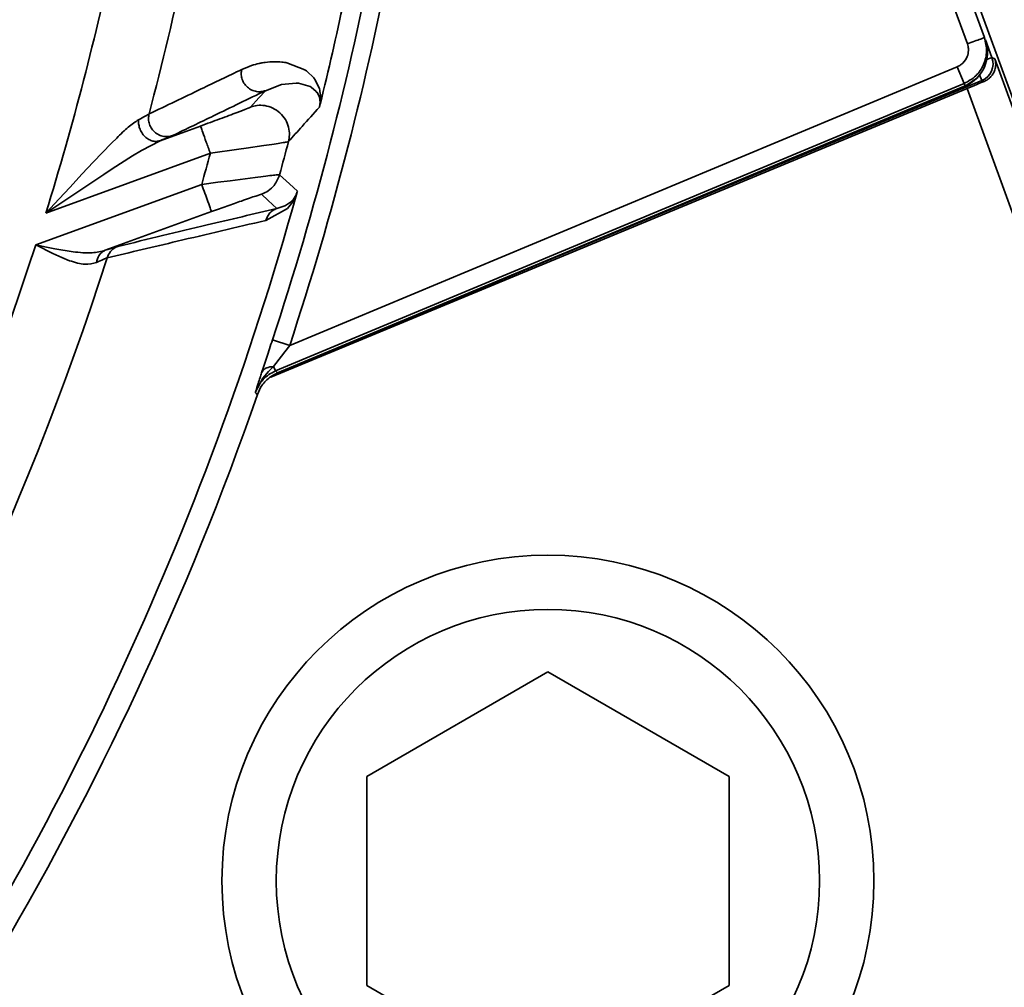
# Model space of a CAD drawing. Header units: millimetres. Extents: x -10540 to 6039, y -7467 to 6433.
# Tile 26 of 236: x -4421 to -4394, y -1960 to -1933. Entities that reach past the tile are written whole.
import ezdxf

# ---------------------------------------------------------------- set-up
doc = ezdxf.new("R2010")
doc.units = ezdxf.units.MM
doc.header["$LTSCALE"] = 8

msp = doc.modelspace()

# ---------------------------------------------------------------- linework, layer by layer
at = {"linetype": 'Continuous', "lineweight": 35}
for p, q in [((-4400.269, -1917.971), (-4393.366, -1936.936)), ((-4400.276, -1918.42), (-4394.679, -1933.798)), ((-4395.149, -1933.969), (-4400.746, -1918.591)), ((-4394.679, -1933.798), (-4394.654, -1933.866)), ((-4394.646, -1933.863), (-4394.469, -1934.35)), ((-4413.933, -1934.494), (-4413.443, -1934.684)), ((-4394.469, -1934.35), (-4394.613, -1934.403)), ((-4394.469, -1934.35), (-4394.392, -1934.384)), ((-4394.392, -1934.384), (-4390.49, -1945.104)), ((-4413.858, -1942.3), (-4395.426, -1934.602)), ((-4413.384, -1934.726), (-4413.194, -1934.912)), ((-4395.426, -1934.602), (-4395.233, -1935.063)), ((-4394.747, -1934.983), (-4394.811, -1934.83)), ((-4414.087, -1935.094), (-4414.529, -1935.264)), ((-4395.233, -1935.063), (-4414.248, -1943.005)), ((-4414.08, -1935.093), (-4414.087, -1935.094)), ((-4413.675, -1935.054), (-4414.08, -1935.093)), ((-4413.611, -1935.059), (-4413.675, -1935.054)), ((-4413.295, -1935.149), (-4413.611, -1935.058)), ((-4413.194, -1934.912), (-4413.144, -1934.981)), ((-4413.144, -1934.981), (-4413.036, -1935.215)), ((-4394.747, -1934.983), (-4407.444, -1940.248)), ((-4395.208, -1935.131), (-4395.233, -1935.063)), ((-4395.206, -1935.137), (-4394.859, -1934.895)), ((-4394.689, -1935.009), (-4394.747, -1934.983)), ((-4395.158, -1935.201), (-4414.379, -1943.172)), ((-4395.208, -1935.131), (-4414.191, -1943.06)), ((-4395.206, -1935.137), (-4414.186, -1943.064)), ((-4413.269, -1935.163), (-4413.295, -1935.149)), ((-4413.126, -1935.283), (-4413.269, -1935.164)), ((-4413.104, -1935.311), (-4413.126, -1935.282)), ((-4413.053, -1935.399), (-4413.103, -1935.31)), ((-4391.43, -1945.446), (-4395.158, -1935.201)), ((-4413.038, -1935.446), (-4413.054, -1935.401)), ((-4413.025, -1935.507), (-4413.038, -1935.446)), ((-4417.437, -1936.646), (-4416.321, -1936.24)), ((-4419.28, -1937.236), (-4418.775, -1936.713)), ((-4418.775, -1936.713), (-4418.634, -1936.572)), ((-4417.437, -1936.646), (-4417.951, -1936.914)), ((-4416.047, -1936.992), (-4420.59, -1938.645)), ((-4417.951, -1936.914), (-4418.194, -1937.062)), ((-4415.263, -1936.883), (-4416.047, -1936.992)), ((-4415.062, -1936.854), (-4415.263, -1936.883)), ((-4414.572, -1936.782), (-4415.062, -1936.854)), ((-4419.583, -1937.559), (-4419.28, -1937.236)), ((-4418.194, -1937.062), (-4418.762, -1937.426)), ((-4418.987, -1937.574), (-4420.59, -1938.645)), ((-4419.931, -1937.934), (-4419.583, -1937.559)), ((-4418.762, -1937.426), (-4418.987, -1937.574)), ((-4416.287, -1937.854), (-4415.84, -1937.794)), ((-4415.84, -1937.794), (-4415.501, -1937.749)), ((-4415.501, -1937.749), (-4414.809, -1937.66)), ((-4420.867, -1939.521), (-4416.287, -1937.854)), ((-4420.226, -1938.253), (-4419.931, -1937.934)), ((-4420.59, -1938.645), (-4420.226, -1938.253)), ((-4413.969, -1938.434), (-4413.863, -1938.364)), ((-4413.772, -1938.335), (-4413.915, -1938.516)), ((-4413.862, -1938.365), (-4413.832, -1938.339)), ((-4413.833, -1938.339), (-4413.754, -1938.258)), ((-4416.014, -1938.605), (-4418.948, -1939.673)), ((-4413.915, -1938.516), (-4414.517, -1938.847)), ((-4414.211, -1938.515), (-4413.994, -1938.448)), ((-4413.995, -1938.447), (-4413.969, -1938.434)), ((-4420.867, -1939.521), (-4420.572, -1939.583)), ((-4420.392, -1939.762), (-4420.867, -1939.521)), ((-4420.572, -1939.583), (-4420.344, -1939.629)), ((-4420.344, -1939.629), (-4419.837, -1939.715)), ((-4420.148, -1939.875), (-4420.392, -1939.762)), ((-4419.939, -1939.959), (-4420.148, -1939.875)), ((-4414.333, -1942.144), (-4413.858, -1942.3)), ((-4413.858, -1942.3), (-4413.992, -1942.477)), ((-4414.085, -1942.598), (-4414.3, -1942.881)), ((-4413.992, -1942.477), (-4414.085, -1942.598)), ((-4414.3, -1942.881), (-4414.443, -1943.024)), ((-4414.3, -1942.881), (-4414.248, -1943.005)), ((-4414.598, -1943.207), (-4414.807, -1943.599)), ((-4414.443, -1943.024), (-4414.598, -1943.208)), ((-4406.728, -1951.318), (-4411.728, -1954.204)), ((-4401.728, -1954.204), (-4406.728, -1951.318)), ((-4411.728, -1954.204), (-4411.728, -1959.978)), ((-4401.728, -1959.978), (-4401.728, -1954.204)), ((-4411.728, -1959.978), (-4406.728, -1962.865)), ((-4406.728, -1962.865), (-4401.728, -1959.978))]:
    msp.add_line(p, q, dxfattribs=at)
at = {"linetype": 'Continuous', "lineweight": 35, "flags": 128}
for points in [[(-4414.939, -1935.715), (-4414.709, -1935.462), (-4414.529, -1935.264)], [(-4414.136, -1937.584), (-4413.862, -1937.84), (-4413.646, -1938.04)], [(-4414.211, -1938.515), (-4414.448, -1938.297), (-4414.634, -1938.125)], [(-4414.248, -1943.005), (-4414.216, -1943.036), (-4414.191, -1943.06)], [(-4414.749, -1943.653), (-4414.782, -1943.623), (-4414.807, -1943.599)]]:
    msp.add_lwpolyline(points, dxfattribs=at)
at = {"color": 4}
msp.add_circle((-4390.826, -2053.666), 496.895, dxfattribs=at)
at = {"linetype": 'Continuous', "lineweight": 35}
for radius in [9, 7.5]:
    msp.add_circle((-4406.728, -1957.091), radius, dxfattribs=at)
for centre, radius, start, end in [((-4497.359, -1914.829), 87.404, 341.78945, 356.65967), ((-4497.359, -1914.829), 87.904, 341.78945, 356.65967), ((-4497.359, -1914.829), 86.872, 346.14216, 349.98451), ((-4497.359, -1914.829), 80.378, 342.76457, 348.19321), ((-4497.359, -1914.829), 82.361, 345.17202, 348.18582), ((-4394.939, -1934.521), 0.5, 292.5428, 19.9807), ((-4497.359, -1914.829), 86.278, 344.7078, 345.33676), ((-4497.359, -1914.829), 84.278, 344.1456, 344.75366), ((-4497.359, -1914.829), 86.872, 325.63251, 344.44293), ((-4497.359, -1914.829), 80.378, 310.66356, 342.11019), ((-4497.359, -1914.829), 82.361, 310.98969, 342.29115), ((-4497.359, -1914.829), 87.5, 329.23651, 340.76368), ((-4414.048, -1953.678), 30, 290.459, 14.1855), ((-4406.728, -1957.091), 9, 90, 180), ((-4406.728, -1957.091), 9, 270, 90), ((-4414.048, -1953.678), 25, 303.1204, 5.5844)]:
    msp.add_arc(centre, radius, start, end, dxfattribs=at)
msp.add_ellipse((-4395.594, -1934.208), major_axis=(0.342, -0.94), ratio=0.999847, start_param=0.046586, end_param=1.570796, dxfattribs=at)
msp.add_open_spline([(-4394.679, -1933.798), (-4394.649, -1933.922), (-4394.588, -1934.171), (-4394.683, -1934.55), (-4394.898, -1934.877), (-4395.121, -1935.001), (-4395.233, -1935.063)], degree=3, dxfattribs=at)
for points, knots in [([(-4395.149, -1933.969), (-4395.082, -1933.945), (-4394.944, -1933.894), (-4394.786, -1933.837), (-4394.694, -1933.804), (-4394.684, -1933.8), (-4394.679, -1933.798)], [0, 0, 0, 0, 0.270261, 0.562429, 0.789736, 1, 1, 1, 1]), ([(-4395.119, -1934.154), (-4395.12, -1934.118), (-4395.122, -1934.055), (-4395.141, -1933.995), (-4395.149, -1933.969)], [0, 0, 0, 0, 0.567519, 1, 1, 1, 1]), ([(-4394.631, -1934.454), (-4394.612, -1934.369), (-4394.567, -1934.175), (-4394.621, -1933.981), (-4394.652, -1933.872)], [0, 0, 0, 0, 0.434189, 1, 1, 1, 1]), ([(-4395.27, -1934.499), (-4395.224, -1934.442), (-4395.14, -1934.34), (-4395.125, -1934.211), (-4395.119, -1934.154)], [0, 0, 0, 0, 0.559681, 1, 1, 1, 1]), ([(-4415.182, -1934.678), (-4415.09, -1934.638), (-4414.925, -1934.566), (-4414.769, -1934.528), (-4414.7, -1934.511)], [0, 0, 0, 0, 0.560005, 1, 1, 1, 1]), ([(-4414.7, -1934.511), (-4414.668, -1934.504), (-4414.612, -1934.493), (-4414.557, -1934.485), (-4414.532, -1934.481)], [0, 0, 0, 0, 0.5600684, 1, 1, 1, 1]), ([(-4414.532, -1934.481), (-4414.446, -1934.472), (-4414.291, -1934.456), (-4414.143, -1934.468), (-4414.078, -1934.473)], [0, 0, 0, 0, 0.560079, 1, 1, 1, 1]), ([(-4414.078, -1934.473), (-4414.051, -1934.476), (-4414.002, -1934.482), (-4413.954, -1934.49), (-4413.933, -1934.494)], [0, 0, 0, 0, 0.5599518, 1, 1, 1, 1]), ([(-4395.426, -1934.602), (-4395.395, -1934.586), (-4395.338, -1934.559), (-4395.291, -1934.517), (-4395.27, -1934.499)], [0, 0, 0, 0, 0.552161, 1, 1, 1, 1]), ([(-4394.392, -1934.384), (-4394.391, -1934.385), (-4394.383, -1934.41), (-4394.367, -1934.476), (-4394.363, -1934.587), (-4394.391, -1934.706), (-4394.444, -1934.811), (-4394.509, -1934.892), (-4394.59, -1934.962), (-4394.655, -1934.993), (-4394.689, -1935.009)], [0, 0, 0, 0, 0.005527, 0.121658, 0.309335, 0.501923, 0.637369, 0.776152, 0.886198, 1, 1, 1, 1]), ([(-4417.741, -1935.907), (-4417.26, -1935.677), (-4416.402, -1935.265), (-4415.555, -1934.857), (-4415.182, -1934.678)], [0, 0, 0, 0, 0.559999, 1, 1, 1, 1]), ([(-4414.529, -1935.264), (-4414.566, -1935.274), (-4414.645, -1935.297), (-4414.775, -1935.292), (-4414.909, -1935.252), (-4415.031, -1935.17), (-4415.125, -1935.057), (-4415.181, -1934.927), (-4415.201, -1934.798), (-4415.188, -1934.716), (-4415.182, -1934.678)], [0, 0, 0, 0, 0.1090605, 0.2307151, 0.3624989, 0.5, 0.6375011, 0.7692849, 0.8909395, 1, 1, 1, 1]), ([(-4413.443, -1934.684), (-4413.432, -1934.691), (-4413.412, -1934.705), (-4413.393, -1934.719), (-4413.384, -1934.726)], [0, 0, 0, 0, 0.55999, 1, 1, 1, 1]), ([(-4395.158, -1935.201), (-4395.066, -1935.163), (-4394.901, -1935.095), (-4394.753, -1935.035), (-4394.689, -1935.009)], [0, 0, 0, 0, 0.559859, 1, 1, 1, 1]), ([(-4414.529, -1935.264), (-4415.004, -1935.494), (-4415.853, -1935.906), (-4416.712, -1936.321), (-4417.091, -1936.504)], [0, 0, 0, 0, 0.56, 1, 1, 1, 1]), ([(-4413.036, -1935.215), (-4413.026, -1935.264), (-4413.011, -1935.336), (-4413, -1935.446), (-4413.001, -1935.533), (-4413.011, -1935.6), (-4413.015, -1935.631)], [0, 0, 0, 0, 0.499092, 0.749786, 0.884833, 1, 1, 1, 1]), ([(-4413.892, -1936.669), (-4413.88, -1936.607), (-4413.855, -1936.476), (-4413.882, -1936.265), (-4413.968, -1936.053), (-4414.119, -1935.867), (-4414.318, -1935.734), (-4414.537, -1935.668), (-4414.75, -1935.661), (-4414.878, -1935.698), (-4414.939, -1935.715)], [0, 0, 0, 0, 0.108656, 0.230196, 0.362149, 0.5, 0.637851, 0.769804, 0.891344, 1, 1, 1, 1]), ([(-4413.037, -1935.717), (-4413.035, -1935.713), (-4413.033, -1935.704), (-4413.029, -1935.685), (-4413.023, -1935.647), (-4413.016, -1935.569), (-4413.021, -1935.534), (-4413.024, -1935.507)], [0, 0, 0, 0, 0.027393, 0.056197, 0.123237, 0.316773, 1, 1, 1, 1]), ([(-4413.016, -1935.636), (-4413.02, -1935.651), (-4413.027, -1935.68), (-4413.033, -1935.705), (-4413.037, -1935.717)], [0, 0, 0, 0, 0.511943, 1, 1, 1, 1]), ([(-4418.029, -1936.064), (-4417.96, -1936.028), (-4417.827, -1935.958), (-4417.769, -1935.924), (-4417.741, -1935.907)], [0, 0, 0, 0, 0.5150902, 1, 1, 1, 1]), ([(-4417.091, -1936.504), (-4417.128, -1936.514), (-4417.207, -1936.537), (-4417.338, -1936.532), (-4417.473, -1936.49), (-4417.596, -1936.407), (-4417.69, -1936.291), (-4417.744, -1936.159), (-4417.762, -1936.027), (-4417.748, -1935.946), (-4417.741, -1935.907)], [0, 0, 0, 0, 0.108737, 0.2303, 0.362219, 0.5, 0.637781, 0.7697, 0.891263, 1, 1, 1, 1]), ([(-4416.321, -1936.24), (-4416.138, -1936.173), (-4415.773, -1936.04), (-4415.324, -1935.871), (-4415.011, -1935.75), (-4414.963, -1935.727), (-4414.939, -1935.715)], [0, 0, 0, 0, 0.280105, 0.560161, 0.780157, 1, 1, 1, 1]), ([(-4413.037, -1935.717), (-4413.195, -1935.895), (-4413.478, -1936.211), (-4413.765, -1936.529), (-4413.892, -1936.669)], [0, 0, 0, 0, 0.560001, 1, 1, 1, 1]), ([(-4418.634, -1936.572), (-4418.525, -1936.465), (-4418.312, -1936.255), (-4418.122, -1936.126), (-4418.029, -1936.064)], [0, 0, 0, 0, 0.513659, 1, 1, 1, 1]), ([(-4417.437, -1936.646), (-4417.467, -1936.654), (-4417.532, -1936.671), (-4417.64, -1936.66), (-4417.753, -1936.616), (-4417.859, -1936.535), (-4417.946, -1936.426), (-4418.003, -1936.302), (-4418.032, -1936.179), (-4418.03, -1936.101), (-4418.029, -1936.064)], [0, 0, 0, 0, 0.11, 0.231915, 0.363305, 0.5, 0.636695, 0.768085, 0.89, 1, 1, 1, 1]), ([(-4416.047, -1936.992), (-4416.086, -1936.886), (-4416.166, -1936.667), (-4416.257, -1936.417), (-4416.311, -1936.269), (-4416.318, -1936.249), (-4416.321, -1936.24)], [0, 0, 0, 0, 0.270482, 0.562372, 0.789516, 1, 1, 1, 1]), ([(-4417.091, -1936.504), (-4417.13, -1936.521), (-4417.202, -1936.553), (-4417.365, -1936.618), (-4417.437, -1936.646)], [0, 0, 0, 0, 0.560233, 1, 1, 1, 1]), ([(-4414.082, -1936.706), (-4414.146, -1936.717), (-4414.277, -1936.738), (-4414.472, -1936.767), (-4414.572, -1936.782)], [0, 0, 0, 0, 0.486393, 1, 1, 1, 1]), ([(-4413.892, -1936.669), (-4413.902, -1936.672), (-4413.923, -1936.678), (-4414.028, -1936.697), (-4414.082, -1936.706)], [0, 0, 0, 0, 0.491022, 1, 1, 1, 1]), ([(-4414.809, -1937.66), (-4414.707, -1937.647), (-4414.507, -1937.623), (-4414.299, -1937.598), (-4414.165, -1937.583), (-4414.146, -1937.584), (-4414.136, -1937.584)], [0, 0, 0, 0, 0.266417, 0.520968, 0.764982, 1, 1, 1, 1]), ([(-4414.634, -1938.125), (-4414.57, -1938.096), (-4414.44, -1938.036), (-4414.249, -1937.86), (-4414.179, -1937.688), (-4414.136, -1937.584)], [0, 0, 0, 0, 0.277126, 0.562215, 1, 1, 1, 1]), ([(-4416.014, -1938.605), (-4416.019, -1938.59), (-4416.03, -1938.56), (-4416.104, -1938.356), (-4416.195, -1938.105), (-4416.257, -1937.935), (-4416.287, -1937.854)], [0, 0, 0, 0, 0.270482, 0.562372, 0.789516, 1, 1, 1, 1]), ([(-4413.754, -1938.258), (-4413.738, -1938.234), (-4413.714, -1938.199), (-4413.683, -1938.141), (-4413.665, -1938.097), (-4413.654, -1938.066), (-4413.649, -1938.049), (-4413.646, -1938.04)], [0, 0, 0, 0, 0.542515, 0.801879, 0.908939, 0.955105, 1, 1, 1, 1]), ([(-4413.646, -1938.04), (-4413.65, -1938.053), (-4413.657, -1938.08), (-4413.666, -1938.112), (-4413.67, -1938.128)], [0, 0, 0, 0, 0.483993, 1, 1, 1, 1]), ([(-4414.634, -1938.125), (-4414.67, -1938.134), (-4414.742, -1938.153), (-4415.149, -1938.295), (-4415.583, -1938.449), (-4415.87, -1938.553), (-4416.014, -1938.605)], [0, 0, 0, 0, 0.277743, 0.557988, 0.778863, 1, 1, 1, 1]), ([(-4413.67, -1938.128), (-4413.677, -1938.147), (-4413.693, -1938.188), (-4413.729, -1938.263), (-4413.754, -1938.305), (-4413.772, -1938.335)], [0, 0, 0, 0, 0.186184, 0.411404, 1, 1, 1, 1]), ([(-4418.599, -1939.563), (-4417.776, -1939.366), (-4416.305, -1939.013), (-4414.851, -1938.667), (-4414.211, -1938.515)], [0, 0, 0, 0, 0.56, 1, 1, 1, 1]), ([(-4414.211, -1938.515), (-4414.251, -1938.533), (-4414.33, -1938.57), (-4414.447, -1938.678), (-4414.49, -1938.783), (-4414.517, -1938.847)], [0, 0, 0, 0, 0.277196, 0.562161, 1, 1, 1, 1]), ([(-4414.517, -1938.847), (-4415.33, -1939.038), (-4416.783, -1939.38), (-4418.254, -1939.729), (-4418.901, -1939.882)], [0, 0, 0, 0, 0.5600007, 1, 1, 1, 1]), ([(-4419.837, -1939.715), (-4419.657, -1939.733), (-4419.332, -1939.766), (-4419.066, -1939.702), (-4418.948, -1939.673)], [0, 0, 0, 0, 0.555301, 1, 1, 1, 1]), ([(-4418.948, -1939.673), (-4418.982, -1939.69), (-4419.05, -1939.724), (-4419.146, -1939.833), (-4419.175, -1939.943), (-4419.192, -1940.009)], [0, 0, 0, 0, 0.276868, 0.562412, 1, 1, 1, 1]), ([(-4418.948, -1939.673), (-4418.856, -1939.643), (-4418.694, -1939.589), (-4418.628, -1939.571), (-4418.599, -1939.563)], [0, 0, 0, 0, 0.560408, 1, 1, 1, 1]), ([(-4418.599, -1939.563), (-4418.637, -1939.58), (-4418.715, -1939.616), (-4418.829, -1939.719), (-4418.874, -1939.821), (-4418.901, -1939.882)], [0, 0, 0, 0, 0.277354, 0.56204, 1, 1, 1, 1]), ([(-4419.192, -1940.009), (-4419.293, -1940.037), (-4419.506, -1940.094), (-4419.79, -1940.005), (-4419.939, -1939.959)], [0, 0, 0, 0, 0.476595, 1, 1, 1, 1]), ([(-4418.901, -1939.882), (-4418.928, -1939.893), (-4418.986, -1939.915), (-4419.122, -1939.977), (-4419.192, -1940.009)], [0, 0, 0, 0, 0.48519, 1, 1, 1, 1]), ([(-4414.633, -1943.057), (-4414.587, -1942.918), (-4414.496, -1942.639), (-4414.387, -1942.309), (-4414.333, -1942.144)], [0, 0, 0, 0, 0.498833, 1, 1, 1, 1]), ([(-4414.248, -1943.005), (-4414.311, -1943.036), (-4414.437, -1943.098), (-4414.595, -1943.239), (-4414.726, -1943.405), (-4414.78, -1943.534), (-4414.807, -1943.599)], [0, 0, 0, 0, 0.25018, 0.500171, 0.750067, 1, 1, 1, 1]), ([(-4414.633, -1943.057), (-4414.618, -1943.03), (-4414.589, -1942.974), (-4414.482, -1942.902), (-4414.369, -1942.889), (-4414.3, -1942.881)], [0, 0, 0, 0, 0.276501, 0.562691, 1, 1, 1, 1]), ([(-4414.191, -1943.06), (-4414.258, -1943.093), (-4414.425, -1943.177), (-4414.628, -1943.381), (-4414.712, -1943.569), (-4414.749, -1943.653)], [0, 0, 0, 0, 0.268557, 0.669959, 1, 1, 1, 1]), ([(-4414.727, -1943.349), (-4414.71, -1943.297), (-4414.681, -1943.207), (-4414.647, -1943.102), (-4414.633, -1943.057)], [0, 0, 0, 0, 0.573724, 1, 1, 1, 1]), ([(-4414.807, -1943.599), (-4414.793, -1943.554), (-4414.767, -1943.474), (-4414.739, -1943.387), (-4414.727, -1943.349)], [0, 0, 0, 0, 0.564104, 1, 1, 1, 1]), ([(-4389.984, -1953.127), (-4391.424, -1956.851), (-4393.996, -1963.503), (-4397.473, -1969.727), (-4399.003, -1972.466)], [0, 0, 0, 0, 0.559957, 1, 1, 1, 1])]:
    msp.add_open_spline(points, degree=3, knots=knots, dxfattribs=at)

doc.saveas('drawing.dxf')
